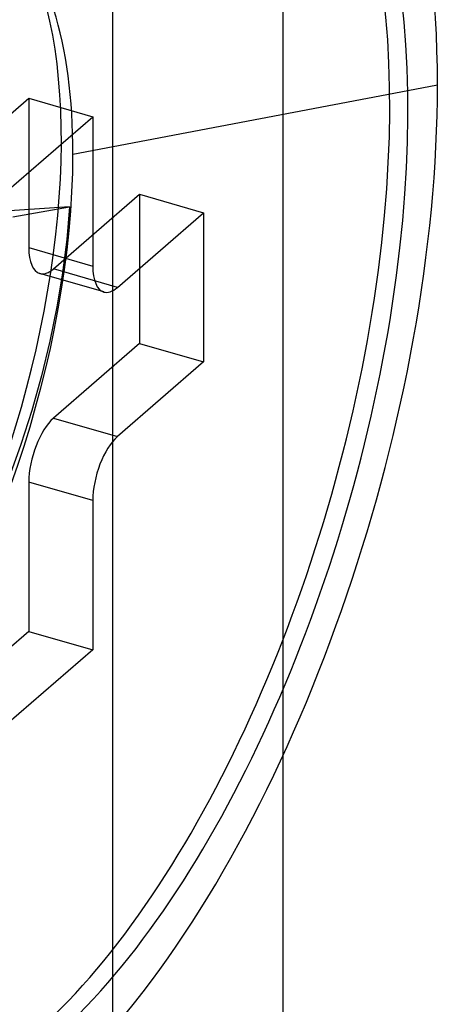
# Model space of a CAD drawing. Header units: millimetres. Extents: x -24 to 80, y -43 to 164.
# Tile 172 of 223: x 58.52 to 60.22, y 92.29 to 96.29. Entities that reach past the tile are written whole.
import ezdxf

# ---------------------------------------------------------------- set-up
doc = ezdxf.new("R2010")
doc.units = ezdxf.units.MM
doc.layers.add('MAIN-1', color=7, linetype='Continuous')
doc.layers.add('MAIN-2', color=7, linetype='Continuous')

msp = doc.modelspace()

# ---------------------------------------------------------------- linework, layer by layer
at = {"layer": 'MAIN-1'}
for p, q in [((60.0946, 96.0003), (60.2154, 96.0233)), ((58.4654, 95.5903), (58.8154, 95.8934)), ((58.8154, 95.8934), (58.8154, 95.2872)), ((58.5556, 95.6684), (58.5556, 95.3622)), ((58.9154, 95.2006), (59.2654, 95.5037)), ((59.2654, 95.5037), (59.2654, 94.8975)), ((58.5556, 95.3622), (58.8154, 95.2872)), ((58.8599, 95.1817), (58.6001, 95.2567)), ((59.0056, 95.2787), (59.0056, 94.9725)), ((59.0056, 94.9725), (58.6556, 94.6694)), ((59.0056, 94.9725), (59.2654, 94.8975)), ((59.2654, 94.8975), (58.9154, 94.5944)), ((58.6556, 94.6694), (58.9154, 94.5944)), ((58.8154, 94.3346), (58.5556, 94.4096)), ((58.5556, 94.4096), (58.5556, 93.8034)), ((58.8154, 94.3346), (58.8154, 93.7284)), ((58.5556, 93.8034), (58.4654, 93.7253)), ((58.5556, 93.8034), (58.8154, 93.7284)), ((58.8154, 93.7284), (58.4654, 93.4253))]:
    msp.add_line(p, q, dxfattribs=at)
for centre, major_axis, start_param, end_param in [((58.6404, 94.6594), (-0.8737, -3.0264), 2.158799, 3.773289), ((58.6404, 94.6594), (0.8071, 2.7958), -2.55359, 0.000007), ((58.6404, 94.6594), (-0.8737, -3.0264), -2.509897, -0.982794), ((58.5666, 94.6806), (-0.8071, -2.7958), -2.55359, -0.54126), ((58.6404, 94.6594), (0.8071, 2.7958), 0.588003, 3.141599), ((58.6404, 94.6594), (-0.8737, -3.0264), -0.631808, 2.158799), ((58.6556, 95.4488), (-0.0555, -0.1922), -0.982794, 0.000007), ((58.9154, 95.3738), (0.0555, 0.1922), 2.158799, 3.141599), ((58.9154, 95.3738), (0.0555, 0.1922), -3.141586, -2.55359), ((58.6556, 94.4962), (-0.0555, -0.1922), -2.55359, -0.982794), ((58.9154, 94.4212), (0.0555, 0.1922), 0.588003, 2.158799)]:
    msp.add_ellipse(centre, major_axis=major_axis, ratio=0.433013, start_param=start_param, end_param=end_param, dxfattribs=at)
at = {"layer": 'MAIN-2'}
for p, q in [((58.8949, 103.708), (58.8949, 89.4186)), ((59.5877, 103.508), (59.5877, 89.2186)), ((58.7347, 95.7411), (60.0946, 96.0003)), ((58.2056, 95.6653), (58.5556, 95.9684)), ((58.5556, 95.9684), (58.8154, 95.8934)), ((58.5556, 95.9684), (58.5556, 95.6684)), ((58.6556, 95.2756), (59.0056, 95.5787)), ((59.0056, 95.5787), (59.2654, 95.5037)), ((59.0056, 95.5787), (59.0056, 95.2787)), ((58.7214, 95.528), (58.4572, 95.5102)), ((58.4903, 95.487), (58.7214, 95.528)), ((58.7214, 95.528), (58.71, 95.395)), ((58.71, 95.395), (58.6928, 95.2592)), ((58.9154, 95.2006), (58.6556, 95.2756)), ((58.6928, 95.2592), (58.6699, 95.1216)), ((58.6699, 95.1216), (58.6415, 94.9823)), ((58.6415, 94.9823), (58.6073, 94.8417)), ((58.6073, 94.8417), (58.5679, 94.7012)), ((58.5679, 94.7012), (58.5234, 94.5623)), ((58.5234, 94.5623), (58.4744, 94.4262))]:
    msp.add_line(p, q, dxfattribs=at)
for centre, major_axis, start_param, end_param in [((58.5666, 94.6806), (-0.8071, -2.7958), 0.588003, 3.141599), ((57.6877, 94.9344), (-0.5547, -1.9215), 0.588003, 3.141599), ((57.7743, 94.9094), (0.5327, 1.8455), -0.982794, 0.631696), ((57.7743, 94.9094), (0.5327, 1.8455), 2.509784, 5.300392), ((58.6556, 95.4488), (-0.0555, -0.1922), 0.000007, 0.588003)]:
    msp.add_ellipse(centre, major_axis=major_axis, ratio=0.433013, start_param=start_param, end_param=end_param, dxfattribs=at)

doc.saveas('drawing.dxf')
